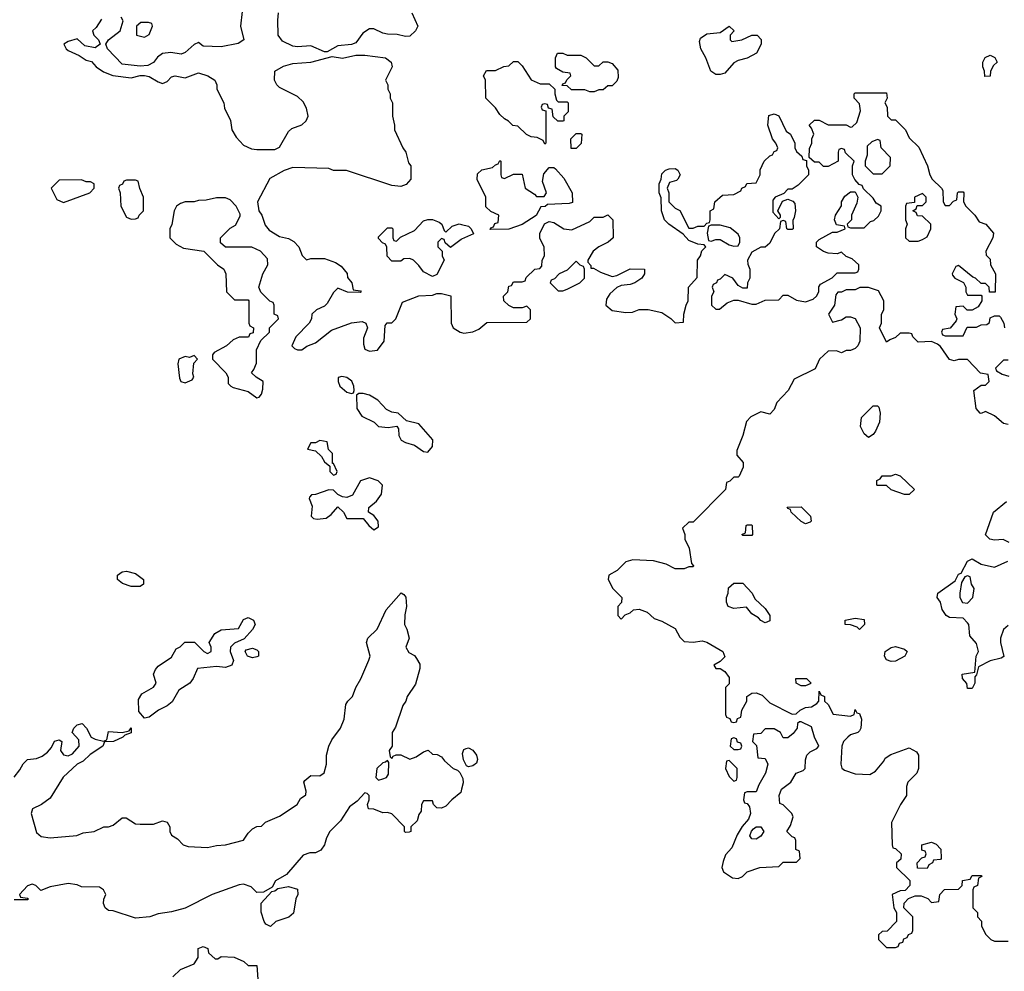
# Model space of a CAD drawing. Header units: inches. Extents: x 2601682 to 2755810, y 449311 to 584050.
# Tile 178 of 256: x 2618035 to 2622413, y 525648 to 529879. Entities that reach past the tile are written whole.
import ezdxf

# ---------------------------------------------------------------- set-up
doc = ezdxf.new("R2010")
doc.units = ezdxf.units.IN
doc.header["$MEASUREMENT"] = 0
doc.layers.add('C6512', color=7, linetype='Continuous')
doc.layers.add('C6522', color=7, linetype='Continuous')

msp = doc.modelspace()

# ---------------------------------------------------------------- linework, layer by layer
at = {"layer": 'C6512', "color": 2}
for points, elevation in [([(2618398.4, 529881.6), (2618374.9, 529845.1), (2618358, 529830), (2618364.7, 529810), (2618384.7, 529790), (2618392, 529770), (2618370, 529754), (2618323.7, 529763.7), (2618290, 529794), (2618250, 529782.7), (2618231, 529770), (2618240.7, 529750), (2618250, 529742), (2618299.5, 529719.5), (2618330, 529698.8), (2618354, 529694), (2618374.8, 529670), (2618407, 529647), (2618449.3, 529630.7), (2618530, 529620.7), (2618570, 529631.3), (2618590, 529632), (2618610, 529626.8), (2618650, 529602.8), (2618670, 529596), (2618690, 529604.7), (2618710, 529626), (2618726, 529630), (2618770, 529621), (2618830, 529642.8), (2618871.3, 529630), (2618902, 529610), (2618912, 529590), (2618912, 529570), (2618942, 529510), (2618945.4, 529485.4), (2618971.6, 529431.6), (2618978, 529390), (2618996.9, 529356.9), (2619030, 529322), (2619065.4, 529305.4), (2619090, 529302), (2619170, 529302), (2619190, 529312), (2619230, 529382), (2619244.7, 529395.3), (2619290, 529412), (2619308, 529430), (2619318, 529450), (2619310, 529486), (2619294.6, 529514.6), (2619270, 529538), (2619190, 529578), (2619178, 529590), (2619168, 529610), (2619170, 529651), (2619207.3, 529672.7), (2619250, 529684.9), (2619330, 529690.5), (2619424, 529716), (2619470, 529707.7), (2619530, 529722), (2619570, 529722), (2619662, 529710), (2619686, 529690), (2619691.3, 529670), (2619662, 529610), (2619672, 529590), (2619672, 529570), (2619682, 529550), (2619682, 529530), (2619692, 529510), (2619692, 529450), (2619702, 529410), (2619702, 529390), (2619738, 529310), (2619751.3, 529290), (2619763.6, 529243.6), (2619774, 529230), (2619774, 529170), (2619752.7, 529147.3), (2619730, 529138), (2619690, 529142), (2619488.4, 529208.4), (2619430, 529208.7), (2619410, 529218), (2619250, 529222), (2619211.1, 529208.9), (2619146.8, 529173.2), (2619092, 529070), (2619098, 529030), (2619111.3, 529010), (2619126.4, 528966.4), (2619143.5, 528943.5), (2619190, 528916), (2619230, 528906), (2619253.7, 528893.7), (2619276, 528870), (2619291.1, 528831.1), (2619310, 528812), (2619330, 528818), (2619390, 528818), (2619439.8, 528799.8), (2619463.6, 528783.6), (2619491.6, 528751.6), (2619492.7, 528732.7), (2619512, 528710), (2619518, 528678), (2619550, 528674), (2619554, 528670), (2619550, 528666), (2619492.7, 528667.3), (2619450, 528686), (2619430, 528666), (2619402, 528618), (2619390, 528606), (2619354, 528590), (2619334, 528570), (2619332, 528550), (2619322, 528530), (2619262, 528470), (2619244.7, 528430), (2619256.9, 528416.9), (2619270, 528411.3), (2619290, 528411.3), (2619312.3, 528427.7), (2619350, 528442.8), (2619421.6, 528498.4), (2619510, 528531), (2619558, 528538), (2619574, 528530), (2619582, 528510), (2619563.6, 528463.6), (2619563.6, 528436.4), (2619570, 528414), (2619590, 528406), (2619626, 528410), (2619655.3, 528450), (2619660.4, 528519.6), (2619668.4, 528531.6), (2619690, 528532), (2619708, 528550), (2619736.4, 528623.6), (2619810, 528652), (2619870, 528654), (2619890, 528662), (2619910, 528662), (2619951.6, 528651.6), (2619954, 528530), (2619962, 528510), (2619994, 528490), (2620000, 528488.5)], 34), ([(2619024, 529916), (2619016, 529850), (2619031, 529790), (2619006.4, 529773.6), (2618930, 529759), (2618850, 529762), (2618830, 529778), (2618810, 529768.7), (2618770, 529733.2), (2618753.2, 529726.8), (2618706.4, 529733.6), (2618670, 529729.2), (2618647.3, 529712.7), (2618630, 529689), (2618604.5, 529675.5), (2618570, 529672.7), (2618490, 529681.2), (2618425.2, 529750), (2618417.2, 529770), (2618429.5, 529790.5), (2618482, 529830), (2618494.6, 529874.6), (2618486, 529890)], 34), ([(2619778, 529910), (2619804.7, 529850), (2619794.8, 529830), (2619770, 529806.6), (2619750, 529804.5), (2619713.6, 529813.6), (2619670, 529815.1), (2619650, 529819.3), (2619610, 529839.5), (2619590, 529839.5), (2619560.3, 529819.7), (2619530, 529776), (2619510.6, 529769.4), (2619450, 529762.7), (2619402.8, 529737.2), (2619390, 529736), (2619330, 529763.7), (2619270, 529758), (2619250, 529762), (2619203.7, 529783.7), (2619184, 529810), (2619182, 529878), (2619186, 529910)], 34), ([(2620000, 528902.9), (2619998, 528902), (2619950, 528866), (2619927.3, 528887.3), (2619922, 528902), (2619910, 528906), (2619894, 528890), (2619894, 528870), (2619914, 528850), (2619914, 528830), (2619922, 528810), (2619890, 528746), (2619870, 528738), (2619830, 528758), (2619810, 528786), (2619786, 528810), (2619770, 528818), (2619743.6, 528816.4), (2619730, 528806), (2619690, 528806), (2619668.4, 528828.4), (2619667.3, 528867.3), (2619662, 528882), (2619648, 528888), (2619630, 528906), (2619630, 528914), (2619670, 528954), (2619690, 528954), (2619694, 528950), (2619694, 528910), (2619698, 528898), (2619710, 528894), (2619728, 528912), (2619790, 528942), (2619830, 528984.7), (2619850, 528991.3), (2619871.1, 528991.1), (2619899.8, 528979.8), (2619912, 528970), (2619922, 528942), (2619930, 528934), (2619958, 528962), (2619988.9, 528971.1), (2620000, 528968.7)], 34), ([(2618010, 526512), (2618036, 526544), (2618050, 526571.3), (2618068.7, 526590), (2618110, 526594.8), (2618134.8, 526605.2), (2618158, 526622), (2618176, 526644), (2618190, 526671), (2618210, 526678), (2618222, 526670), (2618216, 526630), (2618230, 526611.3), (2618250, 526606.8), (2618270, 526614.8), (2618299, 526650), (2618297.2, 526677.2), (2618268, 526710), (2618275.3, 526730), (2618290, 526744.7), (2618312, 526750), (2618332, 526730), (2618352, 526690), (2618370, 526681), (2618408, 526672), (2618422, 526678), (2618430, 526714), (2618490, 526710.8), (2618522, 526718), (2618530, 526731.3), (2618530, 526708), (2618502, 526698), (2618494, 526690), (2618452, 526670), (2618412, 526668), (2618404.7, 526650), (2618347.5, 526612.5), (2618316.8, 526583.2), (2618290, 526569), (2618228.1, 526511.9), (2618170, 526418), (2618132, 526390), (2618092, 526370), (2618086, 526350), (2618110, 526266), (2618130, 526247.7), (2618170, 526242), (2618288.4, 526251.6), (2618316.4, 526263.6), (2618366, 526270), (2618408.9, 526291.1), (2618430, 526291.3), (2618450, 526298), (2618490, 526331.3), (2618508.9, 526331.1), (2618550, 526304.7), (2618570, 526302), (2618630, 526302), (2618670, 526318), (2618690, 526312), (2618702, 526290), (2618702, 526270), (2618710, 526254), (2618736.9, 526236.9), (2618762, 526210), (2618783.4, 526203.4), (2618870, 526198.8), (2618910, 526208), (2618949.2, 526210.8), (2619030, 526232), (2619050, 526262), (2619070, 526282), (2619090, 526292), (2619110, 526294), (2619128.4, 526311.6), (2619190, 526338), (2619268, 526390), (2619283.1, 526416.9), (2619307.3, 526432.7), (2619308, 526450), (2619299, 526490), (2619303.2, 526496.8), (2619330, 526518.8), (2619370, 526518), (2619388.9, 526531.1), (2619399, 526570), (2619399.3, 526610), (2619409.4, 526650), (2619422.9, 526677.1), (2619461.2, 526730), (2619478, 526770), (2619485.4, 526834.6), (2619494, 526850), (2619515.3, 526870), (2619529.2, 526910), (2619551.6, 526948.4), (2619587.6, 527032.4), (2619593.2, 527050), (2619576.9, 527110), (2619583, 527130), (2619623.7, 527170), (2619664.4, 527255.6), (2619731.3, 527331.3), (2619743.6, 527323.6), (2619751.3, 527311.3), (2619754.8, 527270), (2619746.8, 527233.2), (2619746, 527190), (2619756, 527170), (2619766, 527130), (2619752, 527090), (2619765.4, 527065.4), (2619790, 527052), (2619799.8, 527039.8), (2619813.7, 527013.7), (2619814.4, 526994.4), (2619794.4, 526925.6), (2619758, 526870), (2619752, 526850), (2619738, 526830), (2619706.4, 526733.6), (2619691.3, 526710), (2619691.3, 526650), (2619678, 526630), (2619682, 526602), (2619690, 526594), (2619695.3, 526604.7), (2619708.7, 526611.3), (2619730, 526611), (2619770, 526591), (2619798, 526602), (2619830, 526624.7), (2619851.6, 526631.6), (2619870, 526614), (2619891.6, 526611.6), (2619910, 526602), (2619923.5, 526583.5), (2619962, 526550), (2619982, 526542), (2619992, 526532), (2620000, 526517.1)], 30), ([(2620000, 526457.7), (2619996.8, 526443.2), (2619956, 526410), (2619930, 526382), (2619910, 526374), (2619890, 526375.3), (2619875.3, 526390), (2619870, 526406), (2619830, 526406), (2619822, 526390), (2619819.6, 526360.4), (2619810, 526346), (2619802, 526318), (2619774, 526290), (2619774, 526270), (2619767.3, 526267.3), (2619750, 526266), (2619746, 526270), (2619746, 526290), (2619690, 526348.7), (2619670, 526354), (2619650, 526353.2), (2619610, 526369), (2619586, 526370), (2619582, 526390), (2619589, 526410), (2619588.7, 526430), (2619579.3, 526439.3), (2619570, 526441.2), (2619535.9, 526404.1), (2619501.1, 526378.9), (2619462, 526318), (2619414, 526270), (2619398.8, 526241.2), (2619390.4, 526210), (2619373.5, 526186.5), (2619350, 526175.6), (2619325.5, 526174.5), (2619296, 526164), (2619221, 526079), (2619172, 526050), (2619158, 526022), (2619119.6, 526000.4), (2619090, 525998), (2619064, 526024), (2619030, 526036), (2619010, 526032.7), (2618890, 525989.3), (2618770, 525929.2), (2618710, 525913.2), (2618650, 525904), (2618614, 525890), (2618550, 525884), (2618450, 525917.2), (2618430, 525919), (2618415.3, 525930), (2618408, 525950), (2618408.4, 525968.4), (2618418, 525990), (2618408, 526010), (2618390, 526022), (2618310, 526024), (2618290, 526033.2), (2618250, 526039.3), (2618170, 526024), (2618128, 526008), (2618106, 526030), (2618090, 526035.3), (2618070, 526028), (2618034, 525990), (2618038, 525978), (2618070, 525974), (2618074, 525970), (2618070, 525966), (2618010, 525966)], 30), ([(2618716, 525624), (2618750, 525656), (2618810, 525682), (2618828.7, 525710), (2618828.7, 525750), (2618850, 525758), (2618872, 525750), (2618874, 525730), (2618903.6, 525703.6), (2618916.4, 525703.6), (2618930, 525714), (2618988.4, 525711.6), (2619031.6, 525691.6), (2619050, 525674), (2619090, 525674), (2619094, 525614)], 30)]:
    msp.add_lwpolyline(points, dxfattribs=dict(at, elevation=elevation))
for points, elevation in [([(2618607.3, 529867.3), (2618572.7, 529867.3), (2618554, 529850), (2618554, 529810), (2618590, 529802), (2618610, 529814), (2618626, 529850), (2618622, 529862)], 34), ([(2618310, 529168), (2618210, 529166), (2618174, 529130), (2618199.6, 529079.6), (2618230, 529066), (2618346, 529110), (2618366, 529130), (2618366, 529150), (2618350, 529158), (2618330, 529158)], 34), ([(2618550, 529166), (2618510, 529166), (2618498, 529162), (2618492, 529148), (2618478, 529142), (2618474, 529130), (2618482, 529110), (2618484.7, 529050), (2618510, 529002), (2618530, 528992), (2618550, 528994), (2618562, 528998), (2618566, 529010), (2618586, 529030), (2618586, 529090), (2618568.4, 529128.4), (2618562, 529162)], 34), ([(2618950, 529088), (2618910, 529088), (2618863.6, 529076.4), (2618830, 529075.3), (2618810, 529069), (2618771.1, 529068.9), (2618750, 529062), (2618732, 529050), (2618722, 529030), (2618711.1, 528968.9), (2618702, 528950), (2618702, 528910), (2618730, 528882), (2618763.6, 528863.6), (2618854, 528850), (2618914, 528790), (2618942, 528770), (2618952, 528750), (2618954, 528670), (2618990, 528634), (2619050, 528634), (2619054, 528630), (2619054, 528530), (2619058, 528518), (2619074, 528510), (2619072.7, 528487.3), (2619058, 528482), (2619052, 528468), (2619010, 528468), (2618983.6, 528456.4), (2618954, 528430), (2618899.6, 528400.4), (2618892, 528390), (2618892, 528370), (2618952, 528310), (2618962, 528290), (2618962, 528262), (2618974, 528250), (2618983.6, 528243.6), (2619050, 528226), (2619090, 528198), (2619099, 528201), (2619110, 528214), (2619116.4, 528236.4), (2619118, 528270), (2619086, 528290), (2619066, 528310), (2619076.4, 528323.6), (2619087.3, 528352.7), (2619088.4, 528411.6), (2619107.3, 528452.7), (2619146, 528490), (2619146, 528510), (2619186, 528550), (2619182, 528562), (2619166, 528570), (2619166, 528610), (2619162, 528622), (2619147.3, 528627.3), (2619107.3, 528667.3), (2619098, 528690), (2619115.3, 528750), (2619138, 528790), (2619136.4, 528816.4), (2619106, 528850), (2619067.3, 528867.3), (2618950, 528868), (2618927.3, 528887.3), (2618928, 528910), (2618970, 528952), (2618994.6, 528965.4), (2619014.6, 529005.4), (2619014.6, 529014.6), (2618998, 529050), (2618970, 529078)], 34), ([(2618810, 528386), (2618790, 528378), (2618770, 528382), (2618742, 528370), (2618738, 528350), (2618746, 528286), (2618751.3, 528271.3), (2618770, 528264.7), (2618802, 528278), (2618808.7, 528290), (2618805.2, 528305.2), (2618808.4, 528351.6), (2618826, 528370)], 34), ([(2619466.8, 528293.2), (2619451.6, 528288.4), (2619451, 528270), (2619458.8, 528250), (2619490, 528222.8), (2619510, 528218), (2619519, 528221), (2619522, 528230), (2619521.2, 528250), (2619511.9, 528271.9), (2619490, 528289.2)], 34), ([(2619562.5, 528217.5), (2619542.8, 528217.2), (2619532, 528210), (2619534, 528150), (2619556.8, 528116.8), (2619611.3, 528090), (2619630.8, 528070.8), (2619674, 528066), (2619711.6, 528071.6), (2619719.6, 528059.6), (2619721, 528030), (2619731.3, 528010), (2619750, 527998.8), (2619790, 527987.3), (2619830, 527958.8), (2619850, 527956), (2619870, 527982), (2619871.7, 528011.7), (2619810, 528082), (2619755.3, 528095.3), (2619718, 528130), (2619690, 528135.1), (2619666, 528146), (2619627.6, 528187.6), (2619590, 528209.5)], 34), ([(2619370, 528008), (2619350, 527998), (2619330, 527998), (2619314, 527970), (2619350, 527962), (2619376.9, 527936.9), (2619390, 527914), (2619414, 527894), (2619414, 527870), (2619430, 527854), (2619442, 527858), (2619446, 527870), (2619430, 527906), (2619426, 527906), (2619426, 527950), (2619408.4, 527968.4), (2619402, 528002)], 34), ([(2619590, 527842), (2619550, 527828.7), (2619514, 527766), (2619490, 527755.3), (2619470, 527758), (2619450, 527768), (2619430, 527788), (2619410, 527788.7), (2619350, 527768), (2619332.7, 527767.3), (2619323.6, 527756.4), (2619322, 527750), (2619336, 527716), (2619331.3, 527671.3), (2619341, 527661), (2619358, 527658), (2619397, 527663), (2619420.2, 527679.8), (2619450, 527714), (2619474, 527690), (2619490, 527662), (2619562, 527662), (2619587.3, 527630), (2619610, 527611), (2619630, 527624.7), (2619629, 527650), (2619610, 527675.3), (2619586, 527690), (2619588, 527710), (2619620.9, 527739.1), (2619644, 527770), (2619648, 527810), (2619629, 527829)], 34), ([(2618570, 527359), (2618530, 527359.3), (2618492.5, 527372.5), (2618469, 527390), (2618469.2, 527410), (2618490, 527424), (2618510, 527427.3), (2618550, 527417.3), (2618586, 527390), (2618584.7, 527370)], 30), ([(2618950, 526999.3), (2618910, 527004), (2618824.7, 526995.3), (2618806, 526950), (2618791, 526930), (2618742, 526898), (2618713, 526847), (2618690.6, 526829.4), (2618651.3, 526810), (2618610, 526779), (2618590, 526774), (2618564.1, 526804.1), (2618563.2, 526856.8), (2618578, 526882), (2618630, 526912), (2618642, 526930), (2618629.2, 526970), (2618639, 526990), (2618650, 527004.7), (2618710, 527044.7), (2618730, 527082), (2618748.4, 527091.6), (2618768.4, 527111.6), (2618812, 527112), (2618854, 527070), (2618870, 527062), (2618886, 527070), (2618886, 527090), (2618878, 527110), (2618902, 527150), (2618930, 527166.8), (2619008, 527172), (2619030, 527212), (2619050, 527222), (2619074, 527210), (2619082, 527190), (2619070, 527168), (2619032.7, 527127.3), (2618990, 527108), (2618972, 527090), (2618971.3, 527070), (2618986, 527030), (2618978, 527010)], 30), ([(2619070, 527042.7), (2619048, 527050), (2619038, 527070), (2619042, 527078), (2619070, 527084.7), (2619090, 527078), (2619096, 527070), (2619096, 527050), (2619090, 527046)], 30), ([(2619670, 526586), (2619662, 526578), (2619650, 526575.3), (2619622.8, 526550), (2619618, 526510), (2619630, 526498), (2619650, 526504.7), (2619666, 526510), (2619674.6, 526525.4), (2619676.4, 526576.4)], 30), ([(2619150, 525848), (2619130, 525858), (2619122, 525870), (2619108.4, 525911.6), (2619109, 525951), (2619156.4, 526003.6), (2619170, 526006), (2619183.1, 526016.9), (2619230, 526024.7), (2619270, 526014), (2619272, 525990), (2619262, 525970), (2619252.7, 525907.3), (2619231.6, 525888.4), (2619174, 525870)], 30)]:
    msp.add_lwpolyline(points, close=True, dxfattribs=dict(at, elevation=elevation))
at = {"layer": 'C6522', "color": 2}
for points, elevation in [([(2621202, 529782), (2621246, 529790), (2621290, 529811.3), (2621314, 529810), (2621331.6, 529791.6), (2621332, 529770), (2621312, 529730), (2621270, 529708), (2621230, 529698), (2621210, 529688), (2621170, 529642), (2621150, 529635.3), (2621130, 529635.3), (2621108.7, 529650), (2621086, 529710), (2621063.7, 529750), (2621057.2, 529782.8), (2621062, 529798), (2621090, 529816), (2621150, 529822), (2621190, 529850.8), (2621212, 529830), (2621194, 529810), (2621194, 529790)], 34), ([(2620470, 529722), (2620530, 529722), (2620554, 529710), (2620590, 529674), (2620610, 529674), (2620630, 529692), (2620650, 529692), (2620670, 529684.7), (2620694.4, 529654.4), (2620696.9, 529623.1), (2620690, 529606), (2620670, 529586), (2620650, 529586), (2620630, 529568), (2620610, 529568), (2620590, 529558), (2620570, 529558), (2620547.3, 529567.3), (2620488, 529568), (2620470, 529586), (2620447.3, 529587.3), (2620450, 529594), (2620462, 529598), (2620467.3, 529612.7), (2620486, 529630), (2620482, 529642), (2620450, 529646), (2620422, 529662), (2620418, 529670), (2620418, 529710), (2620426, 529730), (2620450, 529731.3)], 34), ([(2622327.3, 529627.3), (2622326, 529650), (2622318, 529670), (2622318, 529690), (2622328.4, 529711.6), (2622350, 529722), (2622372, 529712), (2622382, 529690), (2622364.7, 529675.3), (2622352, 529650), (2622350, 529628)], 34), ([(2620350, 529594), (2620390, 529594), (2620414, 529570), (2620414, 529550), (2620422, 529522), (2620430, 529514), (2620470, 529514), (2620474, 529510), (2620474, 529470), (2620454, 529450), (2620454, 529430), (2620450, 529428), (2620428.4, 529428.4), (2620407.3, 529447.3), (2620402, 529482), (2620386, 529486), (2620382, 529502), (2620370, 529506), (2620358, 529502), (2620354, 529490), (2620358, 529478), (2620374, 529474), (2620374, 529330), (2620370, 529326), (2620362, 529342), (2620335.3, 529355.3), (2620310, 529358), (2620288.4, 529368.4), (2620250, 529406), (2620228.4, 529408.4), (2620208.4, 529428.4), (2620190, 529438), (2620170, 529458), (2620150, 529488), (2620108, 529530), (2620106, 529610), (2620098, 529630), (2620110, 529654), (2620150, 529654), (2620188.4, 529671.6), (2620210, 529674), (2620230, 529694), (2620250, 529694), (2620270, 529674), (2620310, 529612)], 34), ([(2620510, 529306), (2620487.3, 529307.3), (2620486, 529350), (2620510, 529374), (2620530, 529374), (2620534, 529370), (2620531.6, 529328.4)], 34), ([(2621850, 529346), (2621823.6, 529336.4), (2621803.6, 529316.4), (2621803.6, 529276.4), (2621794, 529250), (2621794, 529230), (2621830, 529194), (2621870, 529194), (2621906, 529230), (2621907.3, 529267.3), (2621866, 529310), (2621862, 529342)], 34), ([(2620190, 529174), (2620230, 529192), (2620270, 529192), (2620282, 529130), (2620323.6, 529103.6), (2620332.7, 529092.7), (2620367.3, 529092.7), (2620378, 529110), (2620360.2, 529160.2), (2620365.6, 529194.4), (2620390, 529222), (2620410, 529222), (2620416.9, 529216.9), (2620455.3, 529175.3), (2620492, 529110), (2620492.7, 529067.3), (2620478, 529062), (2620382, 529058), (2620371.6, 529048.4), (2620352.7, 529047.3), (2620331.3, 529008.7), (2620270, 528968.7), (2620210, 528948.7), (2620127.3, 528947.3), (2620130, 528954), (2620142, 528958), (2620147.3, 528972.7), (2620162, 528978), (2620166, 529010), (2620130, 529026), (2620107.3, 529047.3), (2620108, 529090), (2620068.9, 529168.9), (2620070, 529194), (2620090, 529212), (2620138, 529222), (2620150, 529234), (2620162, 529238), (2620170, 529254), (2620174, 529250), (2620174, 529190), (2620178, 529178)], 34), ([(2622050, 529106), (2622014, 529090), (2622014, 529066), (2621978, 529062), (2621974, 529050), (2621974, 528990), (2621982, 528970), (2621974, 528950), (2621974, 528910), (2621990, 528894), (2622030, 528894), (2622050, 528902), (2622070, 528914), (2622086, 528950), (2622086, 528970), (2622050, 529006), (2622027.3, 529007.3), (2622022, 529022), (2622006, 529030), (2622022, 529038), (2622026, 529054), (2622050, 529054), (2622066, 529070), (2622066, 529090)], 34), ([(2621150, 528966), (2621110, 528966), (2621098, 528962), (2621092, 528930), (2621098, 528898), (2621110, 528894), (2621130, 528902), (2621150, 528902), (2621190, 528878), (2621210, 528872), (2621230, 528874), (2621238, 528890), (2621238, 528910), (2621230, 528926), (2621194, 528954)], 34), ([(2620510, 528806), (2620470, 528766), (2620434, 528750), (2620412.7, 528727.3), (2620398, 528722), (2620394, 528710), (2620430, 528674), (2620450, 528674), (2620470, 528682), (2620526, 528710), (2620546, 528730), (2620546, 528770), (2620542, 528782), (2620527.3, 528787.3)], 34), ([(2621810, 528022), (2621790, 528038), (2621774, 528070), (2621779, 528110), (2621830, 528162), (2621850, 528162), (2621856, 528156), (2621861, 528130), (2621858.8, 528090), (2621841, 528050), (2621830, 528035.3)], 34), ([(2621990, 527768), (2621970, 527768.7), (2621910, 527788.7), (2621890, 527808), (2621850, 527808), (2621846, 527810), (2621846, 527830), (2621862, 527838), (2621870, 527852), (2621910, 527852), (2621930, 527858), (2621951, 527851), (2622014, 527790)], 34), ([(2621530, 527638), (2621510, 527648.7), (2621466, 527690), (2621462, 527702), (2621450, 527706), (2621447.3, 527712.7), (2621510, 527714), (2621551.6, 527671.6), (2621554, 527650), (2621550, 527646)], 34), ([(2621250, 527586), (2621246, 527590), (2621262, 527598), (2621266, 527630), (2621270, 527634), (2621290, 527634), (2621292, 527630), (2621294, 527590), (2621290, 527586)], 34), ([(2622250, 527406), (2622238, 527402), (2622223.6, 527376.4), (2622216, 527330), (2622216, 527310), (2622227.5, 527287.5), (2622250, 527284.7), (2622273.2, 527310), (2622279, 527350), (2622268, 527370), (2622262, 527402)], 34), ([(2621350, 527198), (2621330, 527208.7), (2621320.4, 527220.4), (2621290, 527238), (2621267.3, 527267.3), (2621210, 527262), (2621186, 527270), (2621178, 527290), (2621178, 527310), (2621186, 527330), (2621187.3, 527352.7), (2621210, 527374), (2621250, 527374), (2621292, 527330), (2621304.7, 527304.7), (2621350, 527262), (2621371.3, 527230), (2621370, 527206)], 34), ([(2621770, 527168), (2621759, 527179), (2621730, 527188.7), (2621706, 527190), (2621706, 527210), (2621750, 527218), (2621790, 527212), (2621792, 527190)], 34), ([(2621910, 527025.6), (2621890, 527032.7), (2621881.3, 527050), (2621883, 527070), (2621910, 527088.7), (2621930, 527091.8), (2621970, 527081), (2621981, 527070), (2621971, 527050), (2621930, 527027.6)], 34), ([(2621510, 526918), (2621488, 526930), (2621486, 526950), (2621534, 526950), (2621554, 526930), (2621550, 526926), (2621530, 526918)], 34), ([(2621510, 526758), (2621502, 526758), (2621494, 526750), (2621492, 526730), (2621474.4, 526705.6), (2621450, 526686), (2621430, 526686), (2621418, 526710), (2621390, 526726), (2621350, 526726), (2621330, 526706), (2621298, 526702), (2621294, 526670), (2621311.6, 526651.6), (2621318, 526598), (2621350, 526594), (2621362, 526570), (2621352, 526530), (2621322, 526478), (2621310, 526446), (2621270, 526446), (2621258, 526442), (2621254, 526410), (2621258, 526398), (2621270, 526394), (2621279.6, 526379.6), (2621284.7, 526350), (2621275.3, 526324.7), (2621247.5, 526292.5), (2621224.9, 526255.1), (2621202, 526198), (2621173.7, 526166.3), (2621163.4, 526136.6), (2621157.3, 526110), (2621164.7, 526090), (2621204.1, 526064.1), (2621230, 526060.7), (2621248.7, 526070), (2621270, 526091.3), (2621326, 526110), (2621410, 526114), (2621430, 526134), (2621490, 526134), (2621506, 526150), (2621502, 526182), (2621486, 526190), (2621486, 526230), (2621482, 526242), (2621470, 526246), (2621446, 526270), (2621463.1, 526296.9), (2621474.6, 526334.6), (2621468.7, 526350), (2621430, 526388.7), (2621414.6, 526394.6), (2621412.3, 526430), (2621422, 526458), (2621464, 526490), (2621488, 526530), (2621519, 526541), (2621528, 526550), (2621528.9, 526588.9), (2621535.3, 526610), (2621550, 526624.7), (2621580.4, 526639.6), (2621588, 526650), (2621569.2, 526689.2), (2621555.3, 526735.3)], 34), ([(2621210, 526686), (2621198, 526682), (2621194, 526650), (2621210, 526634), (2621230, 526634), (2621242, 526638), (2621246, 526650), (2621242, 526662), (2621227.3, 526667.3), (2621222, 526682)], 34), ([(2620030, 526558), (2620022, 526562), (2620008.7, 526588.7), (2620004, 526616), (2620010, 526634), (2620020.4, 526639.6), (2620030, 526642), (2620050, 526631.3), (2620066, 526610), (2620071, 526590), (2620066, 526574), (2620050, 526562)], 30), ([(2621190, 526586), (2621178, 526582), (2621174, 526550), (2621190, 526514), (2621210, 526494), (2621222, 526498), (2621226, 526510), (2621226, 526550)], 34), ([(2621310, 526235.3), (2621290, 526238), (2621282, 526250), (2621289, 526271), (2621298, 526282), (2621310, 526291.3), (2621330, 526291.3), (2621344.7, 526270), (2621330, 526248.7)], 34), ([(2622070, 526106), (2622027.3, 526107.3), (2622026, 526130), (2622047.3, 526152.7), (2622062, 526158), (2622066, 526170), (2622062, 526182), (2622047.3, 526187.3), (2622046, 526210), (2622090, 526222), (2622110, 526214), (2622130.9, 526190.9), (2622132, 526150), (2622130, 526146), (2622098, 526142), (2622094, 526130), (2622078, 526122)], 34)]:
    msp.add_lwpolyline(points, close=True, dxfattribs=dict(at, elevation=elevation))
for points, elevation in [([(2620000, 528488.5), (2620010, 528486), (2620050, 528492), (2620076.4, 528503.6), (2620112.7, 528532.7), (2620290, 528534), (2620306, 528550), (2620306, 528590), (2620290, 528606), (2620270, 528598), (2620230, 528598), (2620210, 528608), (2620188, 528630), (2620186, 528650), (2620206, 528670), (2620210, 528694), (2620222, 528698), (2620230, 528714), (2620270, 528714), (2620282, 528718), (2620287.3, 528732.7), (2620326, 528770), (2620347.3, 528772.7), (2620356.4, 528783.6), (2620358, 528810), (2620368, 528830), (2620367.3, 528867.3), (2620348.4, 528908.4), (2620348.4, 528928.4), (2620368.7, 528971.3), (2620390, 528982), (2620410, 528978), (2620454, 528950), (2620490, 528944.7), (2620570, 528982), (2620590, 529002), (2620630, 529002), (2620650, 529012), (2620672, 528990), (2620674, 528910), (2620652, 528890), (2620610.7, 528869.3), (2620584.7, 528850), (2620562, 528810), (2620562, 528802), (2620574, 528786), (2620574, 528774), (2620586, 528774), (2620616.9, 528756.9), (2620670, 528738), (2620690, 528742), (2620750, 528772), (2620814, 528770), (2620814, 528750), (2620802, 528730), (2620770.7, 528709.3), (2620750, 528702), (2620710, 528698), (2620690, 528688), (2620659.6, 528660.4), (2620643.6, 528636.4), (2620642, 528610), (2620670, 528586), (2620730, 528578), (2620760.4, 528579.6), (2620790, 528591.3), (2620830, 528591), (2620890, 528578), (2620931.1, 528551.1), (2620950, 528532), (2620986, 528534), (2620988, 528570), (2620998, 528610), (2621008, 528630), (2621008.7, 528690), (2621047.3, 528732.7), (2621049, 528810), (2621062, 528830), (2621068.4, 528851.6), (2621086, 528870), (2621078, 528878), (2621050, 528882), (2621010, 528898), (2620985.2, 528925.2), (2620922, 528970), (2620902, 528990), (2620888.7, 529030), (2620887.3, 529087.3), (2620878, 529110), (2620878, 529150), (2620888, 529170), (2620890, 529194), (2620906, 529210), (2620923.1, 529216.9), (2620950, 529218), (2620962, 529210), (2620972, 529190), (2620962, 529170), (2620956, 529164), (2620924.7, 529155.3), (2620914, 529130), (2620922, 529110), (2620922, 529070), (2620950, 529042), (2620970.9, 529030.9), (2621010, 528952), (2621030, 528952), (2621050, 528962), (2621078, 528962), (2621090, 528974), (2621102, 528978), (2621106, 528990), (2621106, 529030), (2621122, 529038), (2621126, 529070), (2621160.4, 529099.6), (2621210, 529102), (2621242, 529118), (2621246, 529130), (2621262, 529138), (2621268.4, 529151.6), (2621310, 529154), (2621328, 529190), (2621328.4, 529211.6), (2621346, 529250), (2621370, 529274), (2621382, 529278), (2621390, 529294), (2621402, 529298), (2621406, 529310), (2621398, 529330), (2621382, 529350), (2621361.2, 529410), (2621366, 529454), (2621390, 529461), (2621410, 529451.3), (2621444, 529384), (2621462, 529370), (2621482, 529330), (2621482, 529310), (2621490, 529294), (2621512.7, 529272.7), (2621518, 529258), (2621534, 529254), (2621534, 529230), (2621542, 529210), (2621542, 529190), (2621496.9, 529143.1), (2621470, 529126), (2621450, 529126), (2621432.7, 529107.3), (2621394, 529090), (2621383.6, 529076.4), (2621383.6, 529023.6), (2621410, 528994), (2621418, 529002), (2621418, 529010), (2621406, 529030), (2621427.3, 529072.7), (2621450, 529082), (2621472.7, 529072.7), (2621482, 529062), (2621484.7, 529030), (2621479.6, 529000.4), (2621472.7, 528987.3), (2621474, 528950), (2621470, 528946), (2621450, 528946), (2621446, 528950), (2621442, 528982), (2621430, 528986), (2621418, 528982), (2621414, 528950), (2621391.6, 528928.4), (2621370, 528886), (2621350, 528868), (2621330, 528868), (2621290, 528846), (2621272, 528810), (2621272.7, 528792.7), (2621282, 528770), (2621282, 528730), (2621272, 528710), (2621270, 528686), (2621250, 528686), (2621230, 528698), (2621206, 528730), (2621170, 528746), (2621150, 528726), (2621138, 528722), (2621134, 528710), (2621118, 528702), (2621114, 528690), (2621122, 528670), (2621112, 528650), (2621112, 528610), (2621130, 528592), (2621147.3, 528592.7), (2621180.2, 528619.8), (2621210, 528632), (2621230, 528632), (2621290, 528614), (2621310, 528614), (2621350, 528632), (2621410, 528634), (2621430, 528654), (2621450, 528654), (2621490, 528632), (2621530, 528624.7), (2621563.1, 528636.9), (2621578, 528650), (2621588, 528670), (2621588.9, 528691.1), (2621596.4, 528703.6), (2621648.4, 528731.6), (2621670, 528754), (2621750, 528754), (2621762, 528758), (2621766, 528770), (2621766, 528790), (2621736.4, 528816.4), (2621710, 528826), (2621690, 528846), (2621670, 528838), (2621630, 528842), (2621609.1, 528849.1), (2621578, 528870), (2621578, 528890), (2621590, 528902), (2621650, 528934), (2621670, 528934), (2621706, 528950), (2621702, 528962), (2621667.3, 528967.3), (2621658, 528990), (2621662, 529010), (2621688.7, 529051.3), (2621689, 529070), (2621704.7, 529095.3), (2621730, 529114), (2621750, 529114), (2621762, 529090), (2621756.9, 529063.1), (2621734, 529010), (2621734, 528990), (2621714, 528970), (2621718, 528958), (2621730, 528954), (2621790, 528954), (2621818, 528982), (2621833.6, 528986.4), (2621854.6, 529005.4), (2621866, 529030), (2621866, 529050), (2621843.1, 529063.1), (2621830, 529086), (2621787.3, 529127.3), (2621782, 529142), (2621767.3, 529147.3), (2621748.4, 529168.4), (2621738, 529190), (2621738, 529230), (2621746, 529250), (2621707.3, 529287.3), (2621702, 529302), (2621690, 529306), (2621678, 529302), (2621674, 529290), (2621674, 529250), (2621630, 529226), (2621610, 529226), (2621590, 529246), (2621570, 529246), (2621546, 529266), (2621547.3, 529307.3), (2621558, 529330), (2621558, 529350), (2621566, 529370), (2621556.4, 529396.4), (2621546, 529410), (2621570, 529432), (2621590, 529432), (2621630, 529411.3), (2621710, 529411.3), (2621730, 529402), (2621736.4, 529403.6), (2621758, 529422), (2621774.6, 529474.6), (2621770, 529506), (2621746, 529530), (2621746, 529550), (2621750, 529554), (2621890, 529554), (2621892, 529530), (2621882, 529510), (2621892, 529490), (2621894, 529450), (2621910, 529434), (2621930, 529434), (2621974, 529390), (2621990, 529354), (2622032.7, 529312.7), (2622072, 529230), (2622082, 529190), (2622092, 529170), (2622134, 529130), (2622139.6, 529119.6), (2622142, 529070), (2622150, 529054), (2622170, 529054), (2622187.3, 529072.7), (2622202, 529078), (2622206, 529110), (2622210, 529114), (2622230, 529114), (2622234, 529110), (2622232, 529070), (2622242, 529050), (2622282, 529010), (2622301, 528981), (2622331.3, 528970), (2622364.7, 528930), (2622362, 528910), (2622332, 528850), (2622332.7, 528832.7), (2622350, 528814), (2622352, 528790), (2622374, 528750), (2622372.7, 528667.3), (2622347.3, 528667.3), (2622346, 528690), (2622330, 528706), (2622310, 528706), (2622286, 528730), (2622274, 528734), (2622210, 528786), (2622198, 528782), (2622182, 528750), (2622183.6, 528743.6), (2622194, 528730), (2622231.3, 528711.3), (2622242, 528690), (2622242, 528670), (2622250, 528654), (2622310, 528654), (2622314, 528650), (2622314, 528630), (2622296.9, 528603.1), (2622270, 528588), (2622248.4, 528588.4), (2622230, 528606), (2622198, 528602), (2622194, 528570), (2622202, 528550), (2622199.6, 528540.4), (2622172.7, 528507.3), (2622138, 528502), (2622134, 528490), (2622138, 528478), (2622150, 528474), (2622230, 528474), (2622248, 528512), (2622290, 528512), (2622310, 528522), (2622336.4, 528523.6), (2622347.3, 528532.7), (2622350, 528554), (2622370, 528562), (2622390, 528562), (2622396.9, 528556.9), (2622412, 528530), (2622414, 528510)], 34), ([(2620000, 528968.7), (2620030, 528962), (2620042, 528950), (2620052.7, 528927.3), (2620000, 528902.9)], 34), ([(2622430, 528079), (2622410, 528084), (2622370, 528118), (2622330, 528138), (2622310, 528128), (2622306, 528130), (2622288.7, 528150), (2622278, 528230), (2622310, 528254), (2622330, 528254), (2622346, 528270), (2622342, 528302), (2622307.3, 528307.3), (2622250, 528368), (2622210, 528368.7), (2622190, 528362), (2622170, 528368), (2622130, 528426), (2622116.4, 528436.4), (2622090, 528448), (2622030, 528446), (2622006, 528470), (2622002, 528482), (2621990, 528486), (2621950, 528486), (2621930, 528466), (2621903.6, 528456.4), (2621890, 528446), (2621858, 528510), (2621868, 528530), (2621868, 528570), (2621878, 528590), (2621878, 528630), (2621853.6, 528673.6), (2621810, 528688.7), (2621771.6, 528688.4), (2621750, 528678), (2621710, 528678), (2621690, 528668), (2621672.7, 528667.3), (2621663.6, 528656.4), (2621658, 528610), (2621632, 528570), (2621650, 528534), (2621690, 528544.7), (2621710, 528558), (2621730, 528558), (2621750.8, 528550.8), (2621772, 528510), (2621771.3, 528450), (2621762, 528430), (2621750, 528418), (2621730, 528408), (2621710, 528408), (2621690, 528398), (2621667.3, 528407.3), (2621630, 528406), (2621592, 528370), (2621572.7, 528327.3), (2621479.6, 528280.4), (2621452, 528230), (2621402, 528178), (2621390, 528146), (2621370, 528126), (2621330, 528135.3), (2621286.4, 528113.6), (2621266.4, 528093.6), (2621251, 528030), (2621223.6, 527963.6), (2621223.6, 527943.6), (2621252, 527910), (2621252, 527890), (2621234, 527850), (2621230, 527846), (2621210, 527846), (2621192.7, 527827.3), (2621178, 527822), (2621174, 527790), (2621030, 527646), (2621010, 527646), (2620982, 527618), (2620992, 527590), (2620992, 527570), (2621012, 527530), (2621022, 527462), (2621031.6, 527451.6), (2621030, 527446), (2621010, 527446), (2620990, 527438), (2620950, 527438), (2620910, 527459), (2620853.6, 527473.6), (2620762, 527478), (2620731, 527469), (2620692, 527430), (2620654, 527410), (2620652, 527390), (2620672, 527350), (2620712, 527310), (2620711.6, 527288.4), (2620694, 527270), (2620694, 527230), (2620710, 527214), (2620727.3, 527232.7), (2620750, 527242), (2620764, 527256), (2620790, 527258), (2620825.4, 527245.4), (2620856.9, 527216.9), (2620890, 527204.7), (2620950, 527172), (2620970, 527134), (2620990, 527114), (2621030, 527112), (2621070, 527118), (2621090, 527111.3), (2621162, 527070), (2621170, 527046), (2621150, 527026), (2621122, 527010), (2621130, 526994), (2621150, 526994), (2621170, 526982), (2621190, 526954), (2621190, 526926), (2621174, 526910), (2621174, 526790), (2621178, 526778), (2621192.7, 526772.7), (2621198, 526758), (2621210, 526754), (2621222, 526758), (2621227.3, 526772.7), (2621242, 526778), (2621246, 526810), (2621268, 526850), (2621268.7, 526870), (2621290, 526884.7), (2621310, 526886), (2621336.3, 526876.3), (2621370, 526842), (2621470, 526792), (2621487.3, 526792.7), (2621506, 526810), (2621530, 526822), (2621556.4, 526823.6), (2621580.4, 526839.6), (2621588, 526850), (2621590, 526894), (2621598, 526878), (2621614, 526870), (2621614, 526850), (2621630, 526834), (2621652, 526792), (2621730, 526782), (2621746, 526790), (2621750, 526812), (2621758, 526798), (2621770, 526794), (2621778, 526770), (2621776, 526730), (2621770, 526718), (2621762, 526710), (2621730, 526699), (2621718, 526690), (2621698, 526670), (2621691.3, 526650), (2621686, 526570), (2621691.1, 526551.1), (2621702.8, 526542.8), (2621750, 526526.8), (2621816, 526524), (2621841.2, 526538.8), (2621878, 526582), (2621884, 526596), (2621908.4, 526611.6), (2621990, 526642), (2622023.6, 526623.6), (2622032, 526610), (2622032, 526550), (2622024.7, 526530), (2621984.7, 526490), (2621978, 526470), (2621978, 526430), (2621952, 526390), (2621912, 526310), (2621914, 526210), (2621918, 526198), (2621930, 526194), (2621954, 526170), (2621952.7, 526147.3), (2621934, 526130), (2621934, 526110), (2621992.7, 526052.7), (2621994, 526030), (2621972.7, 526007.3), (2621950, 526006), (2621914, 525990), (2621922, 525930), (2621934, 525910), (2621934, 525870), (2621892.7, 525827.3), (2621870, 525826), (2621854, 525810), (2621854, 525790), (2621890, 525754), (2621930, 525754), (2621942, 525758), (2621947.3, 525772.7), (2621962, 525778), (2621967.3, 525792.7), (2621982, 525798), (2621987.3, 525812.7), (2622002, 525818), (2622006, 525830), (2622006, 525890), (2621966, 525930), (2621968.4, 525951.6), (2621987.3, 525972.7), (2622016.4, 525983.6), (2622043.6, 525983.6), (2622072.7, 525972.7), (2622090, 525954), (2622122, 525958), (2622126, 525990), (2622147.3, 526012.7), (2622210, 526014), (2622226, 526030), (2622228, 526052), (2622262, 526058), (2622270, 526074), (2622310, 526074), (2622314, 526070), (2622298, 526062), (2622294, 526030), (2622278, 526022), (2622274, 526010), (2622274, 525930), (2622294, 525910), (2622294, 525890), (2622311.6, 525871.6), (2622312, 525850), (2622330, 525814), (2622354, 525790), (2622370, 525782), (2622430, 525782)], 34), ([(2622430, 528366), (2622410, 528366), (2622374, 528330), (2622378, 528318), (2622403.6, 528303.6), (2622434, 528294)], 34), ([(2622434.6, 527554.6), (2622408.4, 527568.4), (2622370, 527565.2), (2622349.5, 527569.5), (2622329.2, 527589.2), (2622365.2, 527690), (2622422.9, 527737.1)], 34), ([(2622430, 527186), (2622410, 527168), (2622396, 527130), (2622396, 527110), (2622411.6, 527048.4), (2622399.6, 527040.4), (2622350, 527028.7), (2622298, 527002), (2622290, 526966), (2622282, 526958), (2622282, 526930), (2622270, 526906), (2622250, 526906), (2622247.3, 526927.3), (2622228, 526950), (2622226, 526970), (2622282, 526978), (2622288, 527050), (2622298, 527070), (2622290, 527106), (2622260.4, 527140.4), (2622255.3, 527190), (2622250, 527198), (2622230, 527218), (2622170, 527221.2), (2622155.3, 527230), (2622137.5, 527257.5), (2622129.1, 527289.1), (2622115.3, 527310), (2622118, 527330), (2622195.3, 527384.7), (2622210, 527414), (2622222, 527418), (2622250, 527472), (2622270, 527482), (2622310, 527458), (2622370, 527444.7), (2622428.4, 527471.6)], 34), ([(2620000, 526517.1), (2620006, 526506), (2620006.4, 526486.4), (2620000, 526457.7)], 30)]:
    msp.add_lwpolyline(points, dxfattribs=dict(at, elevation=elevation))

doc.saveas('drawing.dxf')
